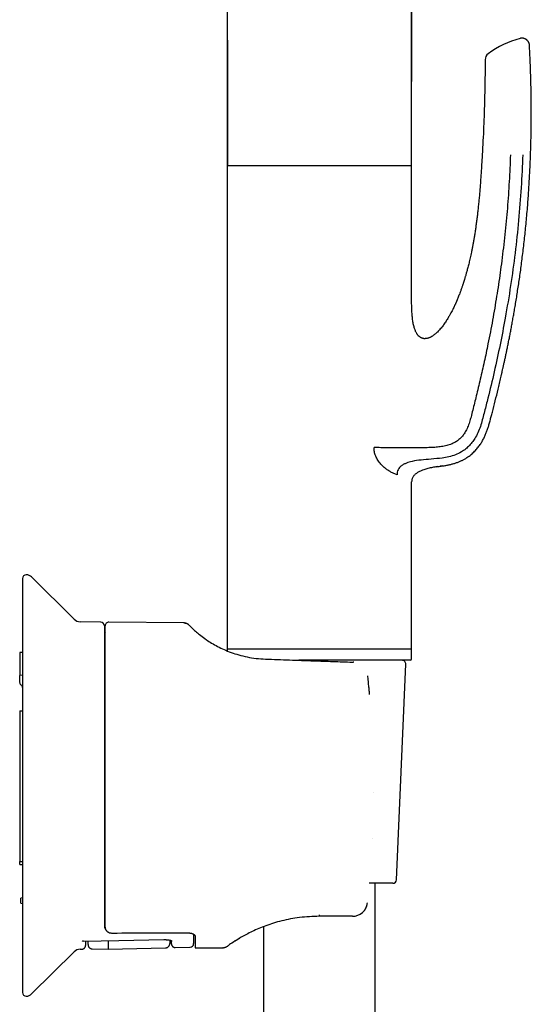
# Model space of a CAD drawing. Header units: millimetres. Extents: x 8 to 1520, y 12 to 1090.
# Tile 51 of 53: x 1229 to 1298, y 838 to 970. Entities that reach past the tile are written whole.
import ezdxf

# ---------------------------------------------------------------- set-up
doc = ezdxf.new("R2010")
doc.units = ezdxf.units.MM

msp = doc.modelspace()

# ---------------------------------------------------------------- linework, layer by layer
at = {"color": 7, "linetype": 'Continuous', "lineweight": 30}
for p, q in [((1256.97, 1074.35), (1257.1, 950.56)), ((1281.88, 950.56), (1281.98, 1048.72)), ((1257.08, 950.56), (1257.08, 885.56)), ((1259.24, 950.56), (1257.08, 950.56)), ((1281.88, 950.56), (1259.24, 950.56)), ((1281.88, 933.06), (1281.88, 950.56)), ((1285.98, 910.2), (1285.71, 910.17)), ((1285.98, 910.2), (1285.98, 910.2)), ((1279.91, 909.02), (1279.71, 909.1)), ((1281.88, 885.56), (1281.88, 908.06)), ((1229.58, 895.06), (1229.58, 839.38)), ((1236.5, 889.59), (1230.78, 895.27)), ((1240.08, 889.2), (1237.33, 889.24)), ((1251.25, 889.09), (1241.18, 889.18)), ((1251.25, 889.09), (1251.26, 889.09)), ((1251.93, 888.82), (1251.94, 888.81)), ((1240.58, 888.7), (1240.58, 848.32)), ((1240.68, 848.44), (1240.68, 888.68)), ((1229.2, 885.11), (1229.2, 882.03)), ((1229.58, 885.11), (1229.2, 885.11)), ((1257.08, 885.76), (1257.08, 885.33)), ((1281.88, 885.56), (1257.08, 885.56)), ((1281.88, 884.26), (1281.88, 885.76)), ((1262.23, 884.22), (1262.22, 884.21)), ((1281.68, 884.06), (1266.72, 884.06)), ((1273.88, 883.81), (1274.03, 883.81)), ((1274.05, 883.81), (1274.03, 883.81)), ((1279.85, 854.54), (1281.1, 883.54)), ((1229.58, 882.04), (1229.2, 882.03)), ((1229.2, 881.05), (1229.2, 882.03)), ((1229.2, 877.25), (1229.58, 877.25)), ((1229.2, 877.25), (1229.2, 856.97)), ((1229.2, 856.97), (1229.58, 856.97)), ((1229.2, 856.59), (1229.2, 856.97)), ((1279.35, 854.06), (1276.19, 854.06)), ((1276.98, 806.2), (1276.98, 854.06)), ((1229.58, 852.11), (1229.33, 852.07)), ((1229.33, 851.38), (1229.33, 852.07)), ((1229.33, 851.38), (1229.58, 851.33)), ((1273.82, 849.62), (1269.48, 849.62)), ((1273.91, 849.62), (1273.82, 849.62)), ((1261.98, 848.22), (1261.98, 806.02)), ((1249.59, 845.91), (1249.59, 846.35)), ((1252.58, 847.21), (1252.58, 845.95)), ((1252.78, 846.96), (1252.78, 845.36)), ((1258.22, 846.36), (1258.19, 846.33)), ((1237.33, 845.2), (1237.56, 845.2)), ((1238.96, 845.23), (1241.08, 845.18)), ((1241.08, 845.18), (1248.8, 845.38)), ((1250.1, 845.42), (1252.08, 845.45)), ((1252.78, 845.36), (1256.52, 845.39)), ((1256.52, 845.39), (1256.56, 845.43)), ((1257.16, 845.63), (1257.1, 845.58)), ((1257.1, 845.59), (1257.1, 845.59)), ((1230.78, 839.17), (1236.5, 844.85))]:
    msp.add_line(p, q, dxfattribs=at)
at = {"color": 7, "linetype": 'Continuous', "lineweight": 30, "flags": 128}
for points in [[(1256.99, 1074.34), (1257.04, 1018.4), (1257.11, 950.56)], [(1237.76, 846.29), (1242.52, 846.37), (1248.58, 846.49)]]:
    msp.add_lwpolyline(points, dxfattribs=at)
at = {"color": 7, "linetype": 'Continuous', "lineweight": 30}
for centre, radius, start, end in [((1299.76, 955.33), 12.81, 104.9693, 126.349), ((1292.76, 964.84), 1, 126.349, 179.5435), ((1230.08, 895.06), 0.5, 90, 180), ((1230.08, 894.56), 1, 45.1969, 90), ((1237.35, 890.44), 1.2, 225.1969, 269), ((1240.08, 888.7), 0.5, 0, 89), ((1241.18, 888.68), 0.5, 89.5, 180), ((1241.18, 888.07), 0.6, 180, 213.295), ((1280.6, 883.56), 0.5, 357.5187, 90), ((1281.68, 884.26), 0.2, 270, 0), ((1229.59, 881.06), 0.391, 181.7658, 238.6781), ((1229.19, 880.39), 0.391, 1.7658, 58.6781), ((1279.35, 854.56), 0.5, 270, 357.5187), ((1273.92, 851.65), 2.03, 269.701, 353.6745), ((1253.18, 846.96), 0.6, 158.115, 180), ((1237.35, 844), 1.2, 91, 134.8031), ((1252.08, 845.95), 0.5, 271, 0), ((1230.08, 839.38), 0.5, 180, 270), ((1230.08, 839.88), 1, 270, 314.8031)]:
    msp.add_arc(centre, radius, start, end, dxfattribs=at)
msp.add_ellipse((1120.65, 867.22), major_axis=(1318.49, 0), ratio=0.015117, start_param=4.804297, end_param=4.812019, dxfattribs=at)
for points, knots in [([(1281.86, 950.56), (1281.86, 950.86), (1281.86, 951.66), (1281.86, 952.95), (1281.86, 954.43), (1281.86, 955.89), (1281.86, 957.34), (1281.86, 958.76), (1281.86, 960.2), (1281.86, 961.67), (1281.86, 963.16), (1281.86, 964.62), (1281.87, 966.06), (1281.87, 967.48), (1281.87, 968.86), (1281.87, 970.23), (1281.87, 971.56), (1281.87, 972.87), (1281.88, 974.15), (1281.88, 975.4), (1281.88, 976.61), (1281.88, 977.79), (1281.88, 978.9), (1281.89, 979.93), (1281.89, 980.88), (1281.89, 981.82), (1281.89, 982.75), (1281.9, 983.68), (1281.9, 985.01), (1281.9, 986.75), (1281.91, 988.81), (1281.91, 990.78), (1281.91, 992.64), (1281.92, 994.49), (1281.92, 996.26), (1281.92, 997.96), (1281.92, 999.58), (1281.92, 1001.19), (1281.93, 1002.46), (1281.93, 1003.4), (1281.93, 1004.02), (1281.93, 1004.65), (1281.93, 1005.28), (1281.93, 1005.93), (1281.93, 1006.6), (1281.93, 1007.28), (1281.93, 1008.02), (1281.93, 1008.81), (1281.93, 1009.65), (1281.93, 1010.51), (1281.93, 1011.4), (1281.94, 1012.31), (1281.94, 1013.24), (1281.94, 1014.22), (1281.94, 1015.26), (1281.94, 1016.36), (1281.94, 1017.48), (1281.94, 1018.63), (1281.94, 1019.77), (1281.94, 1020.9), (1281.95, 1022.01), (1281.95, 1023.15), (1281.95, 1024.3), (1281.95, 1025.48), (1281.95, 1026.68), (1281.95, 1027.94), (1281.95, 1029.27), (1281.95, 1030.67), (1281.96, 1032.09), (1281.96, 1033.54), (1281.96, 1035.01), (1281.96, 1036.51), (1281.96, 1038.04), (1281.96, 1039.59), (1281.97, 1041.17), (1281.97, 1042.77), (1281.97, 1044.38), (1281.97, 1046), (1281.97, 1047.46), (1281.97, 1048.37), (1281.97, 1048.73)], [0, 0, 0, 0, 0.009021, 0.024355, 0.039475, 0.05438, 0.069069, 0.083544, 0.097803, 0.11324, 0.128416, 0.143332, 0.157986, 0.17238, 0.186513, 0.200385, 0.213996, 0.227347, 0.240436, 0.253037, 0.265387, 0.277485, 0.289332, 0.299186, 0.30886, 0.318405, 0.327904, 0.337358, 0.346767, 0.368766, 0.390514, 0.409721, 0.428728, 0.447535, 0.466142, 0.482849, 0.499391, 0.515769, 0.531984, 0.538309, 0.544609, 0.550916, 0.557375, 0.564003, 0.5708, 0.577766, 0.584902, 0.593263, 0.601845, 0.610648, 0.619672, 0.628917, 0.638383, 0.648069, 0.658979, 0.670156, 0.6816, 0.693312, 0.70529, 0.716412, 0.727754, 0.739317, 0.751101, 0.763106, 0.775331, 0.787777, 0.801723, 0.815936, 0.830417, 0.845164, 0.860179, 0.87546, 0.891009, 0.906825, 0.922909, 0.939259, 0.955577, 0.972154, 0.988988, 1, 1, 1, 1]), ([(1297.71, 966.79), (1297.71, 966.84), (1297.7, 966.92), (1297.67, 967.05), (1297.62, 967.16), (1297.57, 967.25), (1297.52, 967.33), (1297.47, 967.39), (1297.42, 967.45), (1297.37, 967.5), (1297.3, 967.55), (1297.23, 967.6), (1297.13, 967.65), (1297.02, 967.69), (1296.89, 967.73), (1296.75, 967.74), (1296.6, 967.74), (1296.5, 967.72), (1296.45, 967.71)], [0, 0, 0, 0, 0.074616, 0.145893, 0.212488, 0.273264, 0.327333, 0.374049, 0.412983, 0.449167, 0.493426, 0.545994, 0.606591, 0.674679, 0.749407, 0.829579, 0.913688, 1, 1, 1, 1]), ([(1285.98, 910.2), (1285.99, 910.2), (1286.16, 910.22), (1286.48, 910.27), (1286.91, 910.36), (1287.33, 910.46), (1287.73, 910.58), (1288.11, 910.71), (1288.48, 910.87), (1288.82, 911.03), (1289.15, 911.22), (1289.45, 911.41), (1289.73, 911.62), (1289.99, 911.83), (1290.23, 912.05), (1290.45, 912.28), (1290.65, 912.5), (1290.84, 912.73), (1291, 912.96), (1291.16, 913.18), (1291.29, 913.4), (1291.43, 913.63), (1291.55, 913.86), (1291.67, 914.1), (1291.77, 914.34), (1291.87, 914.57), (1291.99, 914.87), (1292.13, 915.26), (1292.28, 915.76), (1292.42, 916.29), (1292.57, 916.86), (1292.81, 917.74), (1293.12, 918.96), (1293.4, 920.13), (1293.59, 920.91), (1293.69, 921.31), (1293.78, 921.7), (1293.87, 922.1), (1293.96, 922.5), (1294.06, 922.91), (1294.15, 923.32), (1294.24, 923.75), (1294.34, 924.2), (1294.45, 924.68), (1294.55, 925.18), (1294.66, 925.71), (1294.77, 926.25), (1294.89, 926.81), (1295.01, 927.41), (1295.13, 928.03), (1295.25, 928.67), (1295.37, 929.34), (1295.5, 930.03), (1295.63, 930.73), (1295.76, 931.49), (1295.89, 932.29), (1296.03, 933.14), (1296.16, 934.02), (1296.3, 934.92), (1296.43, 935.85), (1296.57, 936.8), (1296.69, 937.78), (1296.82, 938.79), (1296.94, 939.82), (1297.06, 940.87), (1297.17, 941.94), (1297.28, 943.03), (1297.38, 944.14), (1297.47, 945.22), (1297.55, 946.26), (1297.62, 947.26), (1297.68, 948.28), (1297.74, 949.32), (1297.79, 950.37), (1297.84, 951.43), (1297.87, 952.47), (1297.9, 953.52), (1297.93, 954.58), (1297.95, 955.65), (1297.96, 956.78), (1297.96, 957.98), (1297.95, 959.23), (1297.94, 960.5), (1297.91, 961.8), (1297.87, 963.11), (1297.82, 964.44), (1297.77, 965.67), (1297.73, 966.46), (1297.71, 966.79)], [0, 0, 0, 0, 0.000921, 0.008407, 0.015702, 0.022807, 0.02972, 0.036436, 0.042957, 0.049288, 0.05543, 0.061381, 0.06714, 0.072708, 0.078088, 0.083283, 0.088295, 0.093125, 0.097774, 0.10224, 0.106525, 0.110634, 0.115258, 0.119642, 0.123817, 0.127958, 0.132091, 0.140188, 0.148258, 0.157849, 0.167486, 0.177171, 0.203355, 0.229891, 0.23658, 0.24329, 0.250023, 0.256778, 0.263554, 0.270353, 0.277226, 0.284377, 0.292188, 0.300325, 0.308788, 0.317577, 0.326691, 0.336129, 0.346256, 0.356731, 0.367554, 0.378724, 0.390241, 0.402104, 0.414313, 0.428141, 0.442386, 0.457048, 0.472126, 0.48762, 0.503528, 0.519851, 0.536588, 0.553739, 0.571302, 0.588954, 0.607004, 0.625451, 0.644296, 0.660598, 0.677185, 0.694059, 0.711218, 0.728664, 0.746396, 0.763376, 0.780611, 0.798101, 0.815845, 0.833844, 0.854234, 0.874942, 0.895969, 0.917316, 0.938982, 0.96097, 0.983278, 1, 1, 1, 1]), ([(1291.76, 964.85), (1291.75, 964.05), (1291.74, 962.46), (1291.69, 960.07), (1291.63, 957.86), (1291.56, 955.81), (1291.47, 953.94), (1291.4, 952.69), (1291.36, 952.06)], [0, 0, 0, 0, 0.186667, 0.373328, 0.559993, 0.706661, 0.853331, 1, 1, 1, 1]), ([(1295.15, 952.06), (1295.13, 951.47), (1295.09, 950.27), (1294.99, 948.48), (1294.88, 946.69), (1294.75, 944.9), (1294.59, 943.11), (1294.41, 941.33), (1294.21, 939.56), (1294, 937.85), (1293.78, 936.2), (1293.55, 934.61), (1293.3, 933.02), (1293.04, 931.42), (1292.76, 929.82), (1292.46, 928.22), (1292.17, 926.75), (1291.89, 925.42), (1291.64, 924.23), (1291.38, 923.06), (1291.11, 921.89), (1290.84, 920.75), (1290.58, 919.67), (1290.33, 918.66), (1290.09, 917.71), (1289.91, 916.97), (1289.76, 916.43), (1289.66, 916.08), (1289.54, 915.73), (1289.41, 915.4), (1289.26, 915.08), (1289.1, 914.79), (1288.94, 914.54), (1288.79, 914.32), (1288.62, 914.11), (1288.43, 913.92), (1288.24, 913.74), (1288.03, 913.58), (1287.8, 913.44), (1287.57, 913.31), (1287.33, 913.19), (1287.06, 913.09), (1286.75, 912.99), (1286.42, 912.9), (1286.07, 912.83), (1285.72, 912.78), (1285.35, 912.73), (1284.98, 912.7), (1284.59, 912.68), (1284.18, 912.66), (1283.74, 912.65), (1283.27, 912.65), (1282.78, 912.65), (1282.32, 912.64), (1281.88, 912.64), (1281.47, 912.64), (1281.05, 912.64), (1280.6, 912.64), (1280.14, 912.64), (1279.65, 912.64), (1279.16, 912.64), (1278.71, 912.65), (1278.29, 912.65), (1277.91, 912.66), (1277.53, 912.66), (1277.17, 912.67), (1276.94, 912.68), (1276.82, 912.68)], [0, 0, 0, 0, 0.034988, 0.069997, 0.105006, 0.139993, 0.174933, 0.209801, 0.244605, 0.279379, 0.310618, 0.341907, 0.37328, 0.404775, 0.436444, 0.468319, 0.500317, 0.524082, 0.547767, 0.571287, 0.594558, 0.617495, 0.640023, 0.659446, 0.678458, 0.69706, 0.704254, 0.711383, 0.71845, 0.725453, 0.732393, 0.739267, 0.744548, 0.749792, 0.755001, 0.760179, 0.765339, 0.770493, 0.775653, 0.780831, 0.786042, 0.791293, 0.797925, 0.804659, 0.811518, 0.818519, 0.82568, 0.833015, 0.840535, 0.848256, 0.857156, 0.86634, 0.875826, 0.885639, 0.893578, 0.901701, 0.909992, 0.918436, 0.928201, 0.938128, 0.948203, 0.958401, 0.966633, 0.974922, 0.983254, 0.991616, 1, 1, 1, 1]), ([(1291.36, 952.06), (1291.35, 951.78), (1291.31, 951.22), (1291.26, 950.38), (1291.21, 949.57), (1291.15, 948.78), (1291.1, 948.02), (1291.04, 947.27), (1290.98, 946.55), (1290.91, 945.84), (1290.84, 945.14), (1290.77, 944.46), (1290.69, 943.8), (1290.61, 943.16), (1290.53, 942.55), (1290.44, 941.96), (1290.35, 941.4), (1290.27, 940.87), (1290.18, 940.35), (1290.09, 939.87), (1290, 939.4), (1289.91, 938.97), (1289.83, 938.57), (1289.74, 938.2), (1289.67, 937.85), (1289.59, 937.52), (1289.51, 937.21), (1289.44, 936.91), (1289.36, 936.63), (1289.29, 936.38), (1289.23, 936.15), (1289.17, 935.94), (1289.12, 935.76), (1289.07, 935.6), (1289.03, 935.46), (1289, 935.36), (1288.97, 935.28), (1288.96, 935.22), (1288.94, 935.18), (1288.94, 935.15), (1288.93, 935.14), (1288.92, 935.12), (1288.92, 935.09), (1288.9, 935.04), (1288.88, 934.98), (1288.85, 934.89), (1288.82, 934.79), (1288.78, 934.66), (1288.73, 934.51), (1288.67, 934.34), (1288.61, 934.16), (1288.54, 933.96), (1288.47, 933.76), (1288.39, 933.54), (1288.29, 933.29), (1288.19, 933.03), (1288.09, 932.79), (1288.02, 932.6), (1287.96, 932.46), (1287.92, 932.37), (1287.89, 932.3), (1287.87, 932.25), (1287.85, 932.21), (1287.83, 932.17), (1287.81, 932.12), (1287.78, 932.06), (1287.75, 931.98), (1287.7, 931.88), (1287.65, 931.78), (1287.57, 931.61), (1287.46, 931.38), (1287.32, 931.08), (1287.15, 930.77), (1287, 930.49), (1286.85, 930.24), (1286.72, 930.01), (1286.58, 929.79), (1286.43, 929.56), (1286.26, 929.32), (1286.1, 929.09), (1285.92, 928.86), (1285.73, 928.63), (1285.53, 928.42), (1285.35, 928.22), (1285.17, 928.06), (1285, 927.91), (1284.84, 927.79), (1284.72, 927.7), (1284.61, 927.63), (1284.5, 927.57), (1284.4, 927.52), (1284.3, 927.47), (1284.2, 927.43), (1284.09, 927.39), (1283.98, 927.36), (1283.86, 927.34), (1283.76, 927.33), (1283.67, 927.32), (1283.57, 927.32), (1283.48, 927.33), (1283.39, 927.35), (1283.32, 927.37), (1283.26, 927.39), (1283.18, 927.42), (1283.1, 927.47), (1283.01, 927.52), (1282.95, 927.57), (1282.89, 927.62), (1282.84, 927.66), (1282.8, 927.7), (1282.77, 927.75), (1282.72, 927.8), (1282.67, 927.86), (1282.61, 927.94), (1282.55, 928.04), (1282.48, 928.16), (1282.41, 928.31), (1282.33, 928.5), (1282.26, 928.71), (1282.19, 928.94), (1282.13, 929.19), (1282.07, 929.46), (1282.03, 929.74), (1281.99, 930.05), (1281.95, 930.37), (1281.93, 930.72), (1281.91, 931.08), (1281.89, 931.45), (1281.88, 931.83), (1281.88, 932.22), (1281.88, 932.64), (1281.88, 932.92), (1281.88, 933.06)], [0, 0, 0, 0, 0.025594, 0.050532, 0.074814, 0.098441, 0.121413, 0.14373, 0.165391, 0.186396, 0.207698, 0.22828, 0.248143, 0.267288, 0.285713, 0.303418, 0.320404, 0.33667, 0.352216, 0.367044, 0.381153, 0.394544, 0.40651, 0.417837, 0.428524, 0.43857, 0.447977, 0.457385, 0.466052, 0.473978, 0.481163, 0.487609, 0.493313, 0.498278, 0.502502, 0.505985, 0.508112, 0.509822, 0.511116, 0.511993, 0.512346, 0.512775, 0.513745, 0.515264, 0.517237, 0.519583, 0.52307, 0.527148, 0.531819, 0.537081, 0.542935, 0.549364, 0.55579, 0.561933, 0.571016, 0.579401, 0.587087, 0.594075, 0.597559, 0.600511, 0.602823, 0.604495, 0.605565, 0.606745, 0.608308, 0.610471, 0.613097, 0.616188, 0.619743, 0.62368, 0.632933, 0.642779, 0.653219, 0.664251, 0.671732, 0.679464, 0.687445, 0.695677, 0.704159, 0.71287, 0.721326, 0.730606, 0.739254, 0.74727, 0.754654, 0.761406, 0.767526, 0.771702, 0.775522, 0.778999, 0.782565, 0.785633, 0.788889, 0.792331, 0.795974, 0.799939, 0.802591, 0.805374, 0.808284, 0.811201, 0.813782, 0.816008, 0.817892, 0.819946, 0.823259, 0.826266, 0.828741, 0.830905, 0.832791, 0.8344, 0.835974, 0.838001, 0.840495, 0.843454, 0.846873, 0.850754, 0.856024, 0.861964, 0.868571, 0.875847, 0.883788, 0.891804, 0.900407, 0.909593, 0.919359, 0.929705, 0.940634, 0.951472, 0.962827, 0.974701, 0.987091, 1, 1, 1, 1]), ([(1296.81, 952.06), (1296.75, 950.59), (1296.62, 947.64), (1296.27, 943.24), (1295.8, 938.84), (1295.2, 934.46), (1294.51, 930.34), (1293.77, 926.48), (1292.99, 922.88), (1292.35, 920.19), (1291.9, 918.41), (1291.67, 917.52), (1291.43, 916.63), (1291.2, 915.74), (1290.89, 914.87), (1290.52, 914.11), (1290.1, 913.47), (1289.66, 912.94), (1289.15, 912.47), (1288.52, 912.04), (1287.76, 911.68), (1286.88, 911.41), (1286.28, 911.31), (1285.98, 911.26)], [0, 0, 0, 0, 0.100118, 0.200225, 0.300317, 0.400397, 0.500464, 0.58384, 0.667207, 0.750568, 0.771408, 0.792247, 0.813086, 0.833919, 0.854718, 0.8755, 0.891066, 0.906639, 0.922195, 0.937735, 0.958479, 0.979224, 1, 1, 1, 1]), ([(1279.29, 909.29), (1279.16, 909.35), (1278.9, 909.47), (1278.56, 909.7), (1278.3, 909.9), (1278.11, 910.07), (1277.92, 910.26), (1277.66, 910.55), (1277.34, 910.95), (1277.04, 911.51), (1276.84, 912.09), (1276.83, 912.49), (1276.82, 912.68)], [0, 0, 0, 0, 0.127782, 0.252442, 0.314117, 0.375606, 0.437115, 0.498847, 0.642797, 0.77029, 0.886942, 1, 1, 1, 1]), ([(1285.98, 911.26), (1285.49, 911.21), (1284.54, 911.11), (1283.19, 911.02), (1282.07, 910.87), (1281.29, 910.65), (1280.82, 910.43), (1280.5, 910.23), (1280.24, 909.99), (1280.04, 909.69), (1279.93, 909.36), (1279.92, 909.13), (1279.91, 909.02)], [0, 0, 0, 0, 0.210823, 0.404628, 0.577574, 0.693787, 0.748434, 0.801209, 0.85243, 0.902333, 0.951441, 1, 1, 1, 1]), ([(1285.33, 910.11), (1285.26, 910.1), (1285.1, 910.07), (1284.83, 910.03), (1284.53, 909.97), (1284.22, 909.9), (1283.93, 909.82), (1283.64, 909.74), (1283.38, 909.65), (1283.15, 909.56), (1282.95, 909.47), (1282.77, 909.37), (1282.6, 909.26), (1282.44, 909.15), (1282.31, 909.03), (1282.19, 908.91), (1282.1, 908.79), (1282.02, 908.66), (1281.96, 908.52), (1281.91, 908.38), (1281.88, 908.22), (1281.88, 908.12), (1281.88, 908.06)], [0, 0, 0, 0, 0.045041, 0.115715, 0.187709, 0.258955, 0.330025, 0.400255, 0.469035, 0.519848, 0.569326, 0.617315, 0.663722, 0.708522, 0.751787, 0.787791, 0.823001, 0.857699, 0.892259, 0.927136, 0.962858, 1, 1, 1, 1]), ([(1285.25, 910.1), (1285.31, 910.11), (1285.47, 910.13), (1285.71, 910.17), (1285.89, 910.19), (1285.98, 910.2)], [0, 0, 0, 0, 0.2609082, 0.6411531, 1, 1, 1, 1]), ([(1251.94, 888.81), (1251.92, 888.82), (1251.9, 888.84), (1251.87, 888.87), (1251.84, 888.89), (1251.82, 888.91), (1251.79, 888.93), (1251.76, 888.95), (1251.71, 888.98), (1251.63, 889.01), (1251.55, 889.04), (1251.45, 889.07), (1251.36, 889.08), (1251.3, 889.09), (1251.27, 889.09)], [0, 0, 0, 0, 0.082319, 0.151643, 0.208206, 0.252615, 0.286325, 0.334777, 0.399593, 0.511953, 0.653632, 0.763871, 0.885979, 1, 1, 1, 1]), ([(1251.27, 889.09), (1251.31, 889.09), (1251.39, 889.09), (1251.46, 889.07), (1251.49, 889.06)], [0, 0, 0, 0, 0.566424, 1, 1, 1, 1]), ([(1252.01, 888.74), (1252, 888.75), (1251.99, 888.76), (1251.98, 888.77), (1251.97, 888.78)], [0, 0, 0, 0, 0.499958, 1, 1, 1, 1]), ([(1251.97, 888.78), (1251.97, 888.78), (1251.97, 888.78), (1251.97, 888.78), (1251.97, 888.78)], [0, 0, 0, 0, 0.912005, 1, 1, 1, 1]), ([(1252.03, 888.72), (1252.05, 888.7), (1252.09, 888.66), (1252.41, 888.34), (1252.92, 887.88), (1253.51, 887.39), (1254.21, 886.87), (1254.97, 886.38), (1255.77, 885.92), (1256.64, 885.5), (1257.6, 885.11), (1258.65, 884.77), (1259.77, 884.5), (1260.97, 884.29), (1261.8, 884.25), (1262.23, 884.22)], [0, 0, 0, 0, 0.064141, 0.198256, 0.285538, 0.372512, 0.460436, 0.530837, 0.598791, 0.665054, 0.730441, 0.795798, 0.861975, 0.929789, 1, 1, 1, 1]), ([(1262.23, 884.22), (1263.3, 884.18), (1265.47, 884.11), (1268.49, 884), (1271.3, 883.9), (1273.02, 883.84), (1273.88, 883.81)], [0, 0, 0, 0, 0.277585, 0.557049, 0.777945, 1, 1, 1, 1]), ([(1274.1, 883.8), (1274.1, 883.8), (1274.08, 883.81), (1274.06, 883.81), (1274.05, 883.81)], [0, 0, 0, 0, 0.032813, 1, 1, 1, 1]), ([(1276.06, 881.21), (1276.05, 881.35), (1276.02, 881.61), (1276, 881.88), (1275.98, 881.99)], [0, 0, 0, 0, 0.5558229, 1, 1, 1, 1]), ([(1276.06, 881.21), (1276.06, 881.21), (1276.07, 881.22), (1276.06, 881.22), (1276.06, 881.22)], [0, 0, 0, 0, 0.783958, 1, 1, 1, 1]), ([(1276.22, 879.46), (1276.21, 879.62), (1276.18, 879.94), (1276.14, 880.39), (1276.1, 880.82), (1276.07, 881.08), (1276.06, 881.21)], [0, 0, 0, 0, 0.272543, 0.550849, 0.773606, 1, 1, 1, 1]), ([(1276.22, 879.47), (1276.22, 879.47), (1276.22, 879.47), (1276.22, 879.47), (1276.22, 879.46)], [0, 0, 0, 0, 0.121091, 1, 1, 1, 1]), ([(1276.75, 866.23), (1276.75, 866.23), (1276.76, 866.23), (1276.75, 866.22), (1276.75, 866.22)], [0, 0, 0, 0, 0.0528722, 1, 1, 1, 1]), ([(1276.6, 860.13), (1276.6, 860.13), (1276.6, 860.13), (1276.6, 860.14), (1276.6, 860.14)], [0, 0, 0, 0, 0.05439, 1, 1, 1, 1]), ([(1229.2, 856.59), (1229.2, 856.59), (1229.21, 856.59), (1229.22, 856.59), (1229.25, 856.59), (1229.26, 856.59), (1229.28, 856.59), (1229.31, 856.59), (1229.36, 856.59), (1229.42, 856.59), (1229.5, 856.59), (1229.55, 856.59), (1229.58, 856.59)], [0, 0, 0, 0, 0.139055, 0.268683, 0.329995, 0.388938, 0.445511, 0.499713, 0.62864, 0.754946, 0.878703, 1, 1, 1, 1]), ([(1229.58, 851.33), (1229.58, 851.33), (1229.58, 851.33), (1229.58, 851.33), (1229.58, 851.34), (1229.58, 851.34), (1229.58, 851.35), (1229.58, 851.35), (1229.58, 851.37), (1229.58, 851.37), (1229.58, 851.38), (1229.58, 851.38)], [0, 0, 0, 0, 0.00007, 0.100428, 0.217065, 0.349972, 0.499138, 0.673669, 0.815318, 0.924092, 1, 1, 1, 1]), ([(1275.28, 850.15), (1275.3, 850.17), (1275.36, 850.22), (1275.44, 850.3), (1275.53, 850.41), (1275.6, 850.51), (1275.68, 850.63), (1275.75, 850.76), (1275.81, 850.91), (1275.87, 851.07), (1275.91, 851.24), (1275.92, 851.35), (1275.93, 851.41)], [0, 0, 0, 0, 0.057355, 0.161542, 0.246456, 0.337168, 0.433669, 0.536, 0.644249, 0.758243, 0.877488, 1, 1, 1, 1]), ([(1275.93, 851.41), (1275.93, 851.41), (1275.94, 851.42), (1275.94, 851.42), (1275.93, 851.42)], [0, 0, 0, 0, 0.2049219, 1, 1, 1, 1]), ([(1269.48, 849.62), (1268.58, 849.59), (1266.85, 849.52), (1264.39, 849.04), (1262.23, 848.37), (1260.39, 847.58), (1258.9, 846.78), (1257.88, 846.14), (1257.31, 845.74), (1257.24, 845.69), (1257.22, 845.67)], [0, 0, 0, 0, 0.142536, 0.276934, 0.408089, 0.541256, 0.674555, 0.810201, 0.945465, 1, 1, 1, 1]), ([(1269.48, 849.62), (1269.48, 849.62), (1269.48, 849.62), (1269.48, 849.65), (1269.48, 849.68), (1269.48, 849.74), (1269.48, 849.79), (1269.48, 849.82)], [0, 0, 0, 0, 0.18505, 0.372347, 0.560568, 0.781682, 1, 1, 1, 1]), ([(1273.93, 849.62), (1273.95, 849.62), (1273.98, 849.62), (1274.02, 849.63), (1274.05, 849.63), (1274.06, 849.63)], [0, 0, 0, 0, 0.425657, 0.832079, 1, 1, 1, 1]), ([(1240.58, 848.32), (1240.59, 848.22), (1240.6, 848.06), (1240.73, 847.93), (1240.77, 847.88)], [0, 0, 0, 0, 0.639724, 1, 1, 1, 1]), ([(1241.18, 847.43), (1241.16, 847.44), (1241.12, 847.45), (1241.07, 847.48), (1241.01, 847.52), (1240.96, 847.57), (1240.9, 847.64), (1240.86, 847.69), (1240.84, 847.74), (1240.83, 847.76), (1240.81, 847.78), (1240.8, 847.81), (1240.79, 847.83), (1240.77, 847.88), (1240.75, 847.95), (1240.72, 848.05), (1240.7, 848.16), (1240.68, 848.3), (1240.68, 848.39), (1240.68, 848.44)], [0, 0, 0, 0, 0.046396, 0.096508, 0.150914, 0.210067, 0.282379, 0.361466, 0.383343, 0.40571, 0.42857, 0.451927, 0.475785, 0.500148, 0.574651, 0.661845, 0.761781, 0.874492, 1, 1, 1, 1]), ([(1241.08, 846.35), (1241.08, 846.33), (1241.08, 846.28), (1241.08, 846.2), (1241.08, 846.12), (1241.08, 846.04), (1241.08, 845.99), (1241.08, 845.94), (1241.08, 845.92), (1241.08, 845.91)], [0, 0, 0, 0, 0.0849365, 0.2434487, 0.401961, 0.560447, 0.7189334, 0.8594665, 1, 1, 1, 1]), ([(1241.18, 847.43), (1241.22, 847.42), (1241.29, 847.4), (1241.41, 847.39), (1241.53, 847.37), (1241.62, 847.37), (1241.66, 847.37)], [0, 0, 0, 0, 0.250138, 0.49945, 0.749791, 1, 1, 1, 1]), ([(1248.58, 846.48), (1248.63, 846.49), (1248.72, 846.49), (1248.85, 846.48), (1248.96, 846.47), (1249.07, 846.46), (1249.17, 846.45), (1249.27, 846.44), (1249.36, 846.42), (1249.45, 846.4), (1249.52, 846.38), (1249.57, 846.36), (1249.59, 846.35), (1249.62, 846.34), (1249.64, 846.33), (1249.66, 846.32), (1249.68, 846.31), (1249.69, 846.31), (1249.69, 846.31), (1249.69, 846.31)], [0, 0, 0, 0, 0.084952, 0.165101, 0.240851, 0.312463, 0.380098, 0.443845, 0.531406, 0.608986, 0.67669, 0.733288, 0.757158, 0.786696, 0.826416, 0.872921, 0.928796, 0.977092, 1, 1, 1, 1]), ([(1249.38, 846.41), (1249.38, 846.39), (1249.38, 846.33), (1249.38, 846.24), (1249.38, 846.15), (1249.38, 846.08), (1249.38, 846.02), (1249.38, 845.99), (1249.38, 845.98), (1249.38, 845.98), (1249.38, 845.98)], [0, 0, 0, 0, 0.06011, 0.213189, 0.36615, 0.519018, 0.671815, 0.824566, 0.977292, 1, 1, 1, 1]), ([(1251.79, 847.39), (1251.83, 847.39), (1251.89, 847.39), (1251.99, 847.38), (1252.09, 847.37), (1252.18, 847.35), (1252.27, 847.33), (1252.36, 847.31), (1252.43, 847.28), (1252.51, 847.25), (1252.59, 847.21), (1252.65, 847.16), (1252.71, 847.11), (1252.75, 847.06), (1252.77, 847.01), (1252.77, 846.98), (1252.78, 846.96)], [0, 0, 0, 0, 0.062518, 0.124482, 0.186662, 0.249818, 0.311866, 0.373805, 0.436284, 0.499936, 0.582604, 0.665497, 0.749862, 0.833245, 0.916242, 1, 1, 1, 1]), ([(1258.14, 846.3), (1258.14, 846.3), (1258.15, 846.3), (1258.17, 846.32), (1258.22, 846.35), (1258.28, 846.39), (1258.36, 846.43), (1258.45, 846.49), (1258.56, 846.56), (1258.67, 846.62), (1258.74, 846.67), (1258.77, 846.68)], [0, 0, 0, 0, 0.116891, 0.233794, 0.350949, 0.468597, 0.586973, 0.703456, 0.820404, 0.938031, 1, 1, 1, 1]), ([(1237.56, 845.21), (1237.59, 845.21), (1237.63, 845.21), (1237.7, 845.23), (1237.75, 845.25), (1237.81, 845.27), (1237.85, 845.3), (1237.89, 845.34), (1237.93, 845.37), (1237.96, 845.41), (1237.98, 845.45), (1238.01, 845.49), (1238.02, 845.53), (1238.04, 845.58), (1238.05, 845.64), (1238.05, 845.68), (1238.05, 845.7)], [0, 0, 0, 0, 0.091015, 0.176814, 0.255771, 0.326612, 0.406882, 0.471588, 0.533579, 0.595372, 0.656693, 0.71983, 0.777199, 0.843787, 0.918524, 1, 1, 1, 1]), ([(1237.76, 846.29), (1237.75, 846.29), (1237.73, 846.29), (1237.69, 846.29), (1237.64, 846.29), (1237.61, 846.3), (1237.59, 846.31), (1237.58, 846.31)], [0, 0, 0, 0, 0.065859, 0.405147, 0.672351, 0.869899, 1, 1, 1, 1]), ([(1238.06, 846.29), (1238.06, 846.28), (1238.06, 846.21), (1238.06, 846.1), (1238.06, 845.97), (1238.06, 845.87), (1238.06, 845.79), (1238.06, 845.73), (1238.05, 845.7), (1238.05, 845.69), (1238.05, 845.69)], [0, 0, 0, 0, 0.030393, 0.170227, 0.31019, 0.450299, 0.587711, 0.725038, 0.862426, 1, 1, 1, 1]), ([(1238.38, 845.83), (1238.38, 845.83), (1238.38, 845.84), (1238.38, 845.87), (1238.38, 845.92), (1238.38, 846), (1238.38, 846.11), (1238.38, 846.21), (1238.38, 846.28), (1238.38, 846.3)], [0, 0, 0, 0, 0.131811, 0.292373, 0.452984, 0.613674, 0.77447, 0.935406, 1, 1, 1, 1]), ([(1238.38, 845.83), (1238.38, 845.81), (1238.38, 845.76), (1238.39, 845.71), (1238.4, 845.66), (1238.42, 845.61), (1238.45, 845.55), (1238.48, 845.49), (1238.52, 845.44), (1238.58, 845.39), (1238.64, 845.34), (1238.71, 845.29), (1238.79, 845.26), (1238.87, 845.24), (1238.93, 845.23), (1238.96, 845.23)], [0, 0, 0, 0, 0.0764248, 0.1413505, 0.1931861, 0.2330792, 0.3120452, 0.3939996, 0.4560726, 0.535477, 0.6317651, 0.7141918, 0.8041315, 0.9000381, 1, 1, 1, 1]), ([(1241.08, 845.91), (1241.08, 845.86), (1241.08, 845.76), (1241.08, 845.62), (1241.08, 845.5), (1241.08, 845.4), (1241.08, 845.32), (1241.08, 845.25), (1241.08, 845.21), (1241.08, 845.18), (1241.08, 845.18), (1241.08, 845.18)], [0, 0, 0, 0, 0.112004, 0.224006, 0.336008, 0.448008, 0.560007, 0.670006, 0.780004, 0.890002, 1, 1, 1, 1]), ([(1248.8, 845.38), (1248.82, 845.38), (1248.88, 845.38), (1248.96, 845.4), (1249.03, 845.43), (1249.09, 845.46), (1249.14, 845.5), (1249.19, 845.54), (1249.23, 845.58), (1249.27, 845.63), (1249.3, 845.68), (1249.33, 845.74), (1249.35, 845.79), (1249.37, 845.85), (1249.38, 845.91), (1249.38, 845.96), (1249.38, 845.98)], [0, 0, 0, 0, 0.092545, 0.179459, 0.259006, 0.329839, 0.409115, 0.472908, 0.53654, 0.602034, 0.669028, 0.738149, 0.796028, 0.859498, 0.927796, 1, 1, 1, 1]), ([(1249.59, 845.91), (1249.59, 845.89), (1249.6, 845.86), (1249.61, 845.81), (1249.62, 845.77), (1249.63, 845.72), (1249.66, 845.68), (1249.69, 845.63), (1249.72, 845.58), (1249.77, 845.54), (1249.82, 845.5), (1249.89, 845.46), (1249.95, 845.44), (1250.02, 845.42), (1250.08, 845.42), (1250.1, 845.42)], [0, 0, 0, 0, 0.076256, 0.141097, 0.192878, 0.232746, 0.311753, 0.393796, 0.455963, 0.535506, 0.631954, 0.714481, 0.804458, 0.900287, 1, 1, 1, 1]), ([(1256.53, 845.4), (1256.56, 845.4), (1256.64, 845.4), (1256.74, 845.42), (1256.82, 845.45), (1256.9, 845.47), (1256.95, 845.5), (1257, 845.53), (1257.03, 845.54), (1257.05, 845.55)], [0, 0, 0, 0, 0.195795, 0.379318, 0.550487, 0.67115, 0.785744, 0.895035, 1, 1, 1, 1]), ([(1257.04, 845.55), (1257.04, 845.55), (1257.04, 845.55), (1257.05, 845.55), (1257.05, 845.55), (1257.06, 845.56)], [0, 0, 0, 0, 0.261021, 0.717969, 1, 1, 1, 1]), ([(1257.11, 845.59), (1257.12, 845.6), (1257.14, 845.61), (1257.16, 845.63), (1257.17, 845.64)], [0, 0, 0, 0, 0.500852, 1, 1, 1, 1])]:
    msp.add_open_spline(points, degree=3, knots=knots, dxfattribs=at)
msp.add_open_spline([(1279.71, 909.1), (1279.64, 909.13), (1279.51, 909.2), (1279.36, 909.26), (1279.29, 909.29)], degree=3, dxfattribs=at)

doc.saveas('drawing.dxf')
